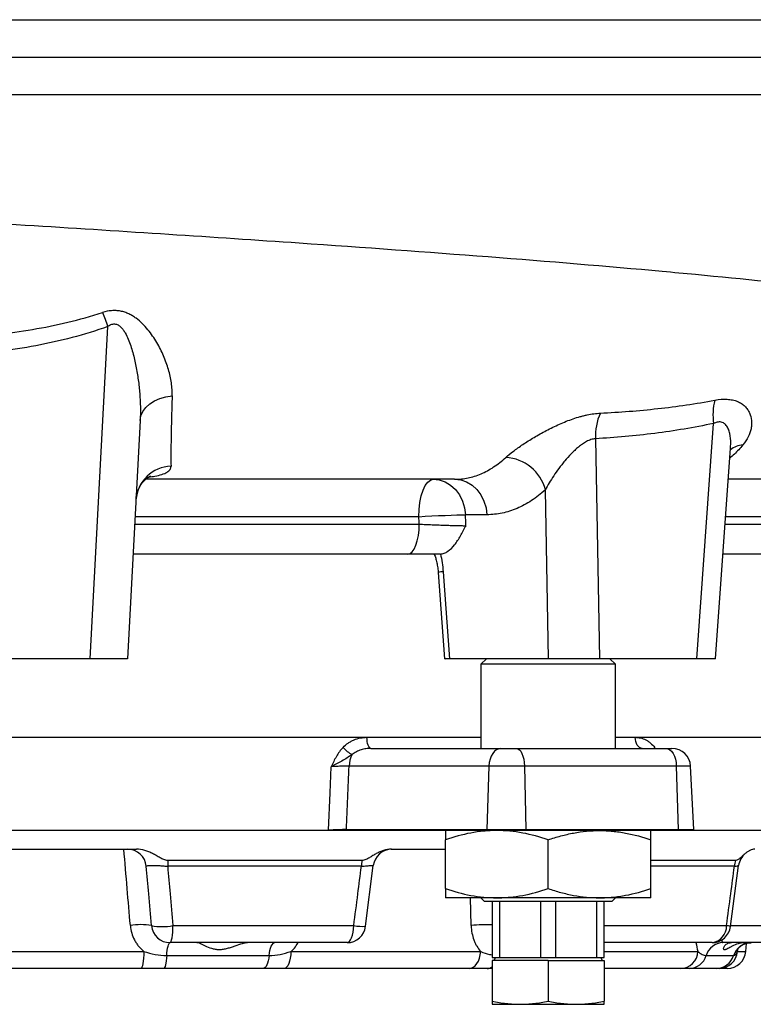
# Model space of a CAD drawing. Header units: millimetres. Extents: x 1573 to 5352, y 842 to 6038.
# Tile 4 of 24: x 2494 to 2887, y 1115 to 1642. Entities that reach past the tile are written whole.
import ezdxf

# ---------------------------------------------------------------- set-up
doc = ezdxf.new("R2010")
doc.units = ezdxf.units.MM
doc.header["$LTSCALE"] = 2

msp = doc.modelspace()

# ---------------------------------------------------------------- linework, layer by layer
at = {"color": 7, "linetype": 'Continuous', "lineweight": 25}
for p, q in [((2531.86, 1299.76), (2541.18, 1477.55)), ((2558.52, 1427.3), (2551.83, 1299.76)), ((2856.37, 1299.76), (2865.38, 1425.66)), ((2802.1, 1417.45), (2804.36, 1299.76)), ((2866.36, 1299.76), (2874.42, 1412.39)), ((2777.08, 1299.76), (2775.34, 1390.17)), ((2744.06, 1376.81), (2732.58, 1376.81)), ((2701.74, 1355.76), (2554.77, 1355.76)), ((3021.69, 1355.76), (2870.37, 1355.76)), ((2718, 1345.87), (2721.38, 1299.74)), ((2720.66, 1346.29), (2724.06, 1299.76)), ((2531.86, 1299.76), (2471.81, 1299.76)), ((2551.83, 1299.76), (2531.86, 1299.76)), ((2777.08, 1299.76), (2724.06, 1299.76)), ((2743.83, 1299.76), (2740.83, 1296.76)), ((2740.83, 1296.76), (2740.83, 1251.76)), ((2812.83, 1296.76), (2740.83, 1296.76)), ((2804.36, 1299.76), (2777.08, 1299.76)), ((2856.37, 1299.76), (2804.36, 1299.76)), ((2812.83, 1296.76), (2809.83, 1299.76)), ((2812.83, 1251.76), (2812.83, 1296.76)), ((2866.36, 1299.76), (2856.37, 1299.76)), ((2262.83, 1257.76), (2501.83, 1257.76)), ((2501.83, 1257.76), (2740.83, 1257.76)), ((2812.83, 1257.76), (3008.27, 1257.76)), ((2681.99, 1251.76), (2751.56, 1251.76)), ((2751.56, 1251.76), (2759.81, 1251.76)), ((2759.81, 1251.76), (2839.75, 1251.76)), ((2839.75, 1251.76), (2843.09, 1251.76)), ((2745.14, 1242.29), (2670.33, 1242.29)), ((2745.14, 1242.29), (2744, 1208.29)), ((2764.12, 1242.29), (2745.14, 1242.29)), ((2764.12, 1242.29), (2764.89, 1208.29)), ((2845.4, 1242.29), (2764.12, 1242.29)), ((2845.4, 1242.29), (2846.41, 1208.29)), ((2854.86, 1208.29), (2853.08, 1242.29)), ((2344.35, 1207.94), (2659.32, 1207.94)), ((2659.32, 1207.76), (2344.35, 1207.76)), ((2743.99, 1207.76), (2668.86, 1207.76)), ((2668.87, 1208.29), (2744, 1208.29)), ((2764.9, 1207.76), (2743.99, 1207.76)), ((2744, 1208.29), (2764.89, 1208.29)), ((2764.89, 1208.29), (2846.41, 1208.29)), ((2846.41, 1207.76), (2764.9, 1207.76)), ((2854.87, 1207.76), (2846.41, 1207.76)), ((2998.21, 1207.76), (2854.87, 1207.76)), ((2721.83, 1176.68), (2721.83, 1202.85)), ((2776.83, 1176.68), (2776.83, 1202.85)), ((2831.83, 1176.68), (2831.83, 1202.85)), ((2447.14, 1197.76), (2556.53, 1197.76)), ((2692.9, 1197.76), (2692.81, 1197.76)), ((2692.9, 1197.76), (2721.83, 1197.76)), ((2677.21, 1191.77), (2573.37, 1191.77)), ((2877.12, 1191.77), (2831.83, 1191.77)), ((2676.91, 1188.64), (2573.25, 1188.64)), ((2679.16, 1156.51), (2683.26, 1188.99)), ((2874.4, 1156.45), (2878.68, 1189.08)), ((2749.33, 1171.76), (2721.83, 1171.76)), ((2740.83, 1171.76), (2742.83, 1169.76)), ((2804.33, 1171.76), (2749.33, 1171.76)), ((2831.83, 1171.76), (2804.33, 1171.76)), ((2810.83, 1169.76), (2812.83, 1171.76)), ((2810.83, 1169.76), (2742.83, 1169.76)), ((2746.83, 1169.76), (2746.83, 1139.76)), ((2751.01, 1139.76), (2751.01, 1169.76)), ((2772.66, 1169.76), (2772.66, 1139.76)), ((2781.01, 1139.76), (2781.01, 1169.76)), ((2802.66, 1169.76), (2802.66, 1139.76)), ((2806.83, 1139.76), (2806.83, 1169.76)), ((2576.09, 1156.89), (2672.83, 1156.89)), ((2669.25, 1147.76), (2574.54, 1147.76)), ((2864.51, 1147.76), (2806.83, 1147.76)), ((2937.22, 1147.76), (2870.35, 1147.76)), ((2882.63, 1143.05), (2883.01, 1147.39)), ((2443.2, 1143.05), (2560.47, 1143.05)), ((2572.77, 1140.84), (2627.5, 1140.84)), ((2639.18, 1143.05), (2740.74, 1143.05)), ((2746.83, 1139.76), (2751.01, 1139.76)), ((2748.64, 1139.76), (2747.72, 1138.16)), ((2751.01, 1139.76), (2772.66, 1139.76)), ((2772.66, 1139.76), (2781.01, 1139.76)), ((2781.01, 1139.76), (2802.66, 1139.76)), ((2802.66, 1139.76), (2806.83, 1139.76)), ((2805.95, 1138.16), (2805.02, 1139.76)), ((2861.36, 1140.84), (2876.03, 1140.84)), ((2558.93, 1133.93), (2444.73, 1133.93)), ((2624.36, 1133.93), (2571, 1133.93)), ((2734.49, 1133.93), (2635.59, 1133.93)), ((2746.83, 1133.93), (2744.15, 1133.93)), ((2746.83, 1138.16), (2746.83, 1116.45)), ((2776.83, 1138.16), (2746.83, 1138.16)), ((2776.83, 1138.16), (2776.83, 1116.45)), ((2776.83, 1138.16), (2806.83, 1138.16)), ((2806.83, 1138.16), (2806.83, 1116.45)), ((2847.71, 1133.93), (2806.83, 1133.93)), ((2866.68, 1133.93), (2852.38, 1133.93)), ((2872.67, 1133.93), (2868.25, 1133.93)), ((2746.83, 1114.76), (2761.83, 1114.76)), ((2761.83, 1114.76), (2791.83, 1114.76)), ((2791.83, 1114.76), (2806.83, 1114.76))]:
    msp.add_line(p, q, dxfattribs=at)
at = {"color": 8, "linetype": 'Continuous', "lineweight": 25}
for p, q in [((2707.66, 1375.76), (2555.82, 1375.76)), ((2912.72, 1375.76), (2871.8, 1375.76)), ((2555.61, 1371.76), (2707.85, 1371.76)), ((2871.52, 1371.76), (3037.56, 1371.76)), ((2679.89, 1257.66), (2740.83, 1257.66)), ((2812.83, 1257.66), (2823.4, 1257.66)), ((2833.51, 1251.76), (2833.86, 1252.29)), ((2853.08, 1242.29), (2845.4, 1242.29)), ((2846.41, 1208.29), (2854.86, 1208.29)), ((2854.87, 1207.94), (2998.21, 1207.94)), ((2876.49, 1188.64), (2831.83, 1188.64)), ((2735.65, 1156.89), (2735.29, 1171.76)), ((2806.83, 1156.89), (2872.26, 1156.89)), ((2874.46, 1156.89), (2932.24, 1156.89)), ((2878.09, 1143.05), (2878.46, 1144.53)), ((2806.83, 1143.05), (2857, 1143.05)), ((2878.09, 1143.05), (2882.63, 1143.05))]:
    msp.add_line(p, q, dxfattribs=at)
at = {"color": 7, "linetype": 'Continuous', "lineweight": 25, "flags": 128}
for points in [[(2538.43, 1485.03), (2538.76, 1484.15), (2539.09, 1483.25), (2539.43, 1482.33), (2539.77, 1481.39), (2540.12, 1480.45), (2540.47, 1479.49), (2540.83, 1478.52), (2541.18, 1477.55)], [(2558.52, 1427.3), (2558.95, 1429.74), (2559.97, 1432.07), (2561.54, 1434.23), (2563.63, 1436.15), (2566.17, 1437.77), (2569.07, 1439.05), (2572.26, 1439.93), (2575.64, 1440.41)], [(2707.66, 1375.76), (2707.81, 1379.67), (2708.24, 1383.42), (2708.94, 1386.88), (2709.89, 1389.91), (2711.05, 1392.39), (2712.37, 1394.24), (2713.8, 1395.38), (2715.28, 1395.76)], [(2715.28, 1395.76), (2718.55, 1395.4), (2721.7, 1394.34), (2724.62, 1392.61), (2727.21, 1390.27), (2729.36, 1387.41), (2731.01, 1384.14), (2732.1, 1380.56), (2732.58, 1376.81)], [(2726.77, 1395.76), (2730.03, 1395.4), (2733.18, 1394.34), (2736.1, 1392.61), (2738.69, 1390.27), (2740.85, 1387.41), (2742.5, 1384.14), (2743.58, 1380.56), (2744.06, 1376.81)], [(2707.66, 1375.76), (2711.08, 1375.95), (2714.65, 1376.14), (2718.23, 1376.31), (2721.71, 1376.46), (2724.99, 1376.59), (2727.96, 1376.69), (2730.51, 1376.77), (2732.58, 1376.81)], [(2701.74, 1355.76), (2702.93, 1356.07), (2704.08, 1356.98), (2705.14, 1358.46), (2706.06, 1360.45), (2706.82, 1362.87), (2707.38, 1365.64), (2707.73, 1368.64), (2707.85, 1371.76)], [(2681.99, 1251.76), (2681.59, 1251.88), (2681.2, 1252.21), (2680.83, 1252.75), (2680.52, 1253.48), (2680.25, 1254.38), (2680.06, 1255.4), (2679.93, 1256.5), (2679.89, 1257.66)], [(2827.2, 1251.76), (2826.47, 1251.88), (2825.76, 1252.21), (2825.11, 1252.75), (2824.53, 1253.48), (2824.06, 1254.38), (2823.7, 1255.4), (2823.48, 1256.5), (2823.4, 1257.66)], [(2751.56, 1251.76), (2750.35, 1251.58), (2749.18, 1251.05), (2748.09, 1250.19), (2747.14, 1249.02), (2746.33, 1247.59), (2745.72, 1245.95), (2745.32, 1244.16), (2745.14, 1242.29)], [(2759.81, 1251.76), (2760.63, 1251.58), (2761.41, 1251.05), (2762.14, 1250.19), (2762.78, 1249.02), (2763.32, 1247.59), (2763.73, 1245.95), (2764, 1244.16), (2764.12, 1242.29)], [(2839.75, 1251.76), (2840.82, 1251.58), (2841.85, 1251.05), (2842.8, 1250.19), (2843.64, 1249.02), (2844.35, 1247.59), (2844.89, 1245.95), (2845.24, 1244.16), (2845.4, 1242.29)], [(2659.32, 1207.94), (2660.16, 1227.91), (2660.75, 1241.94)], [(2574.54, 1147.76), (2574.83, 1147.94), (2575.1, 1148.44), (2575.36, 1149.27), (2575.59, 1150.39), (2575.79, 1151.76), (2575.94, 1153.34), (2576.04, 1155.07), (2576.09, 1156.89)], [(2669.25, 1147.76), (2669.91, 1147.94), (2670.55, 1148.44), (2671.14, 1149.27), (2671.67, 1150.39), (2672.12, 1151.76), (2672.47, 1153.34), (2672.71, 1155.07), (2672.83, 1156.89)], [(2572.77, 1140.84), (2572.88, 1142.3), (2573.03, 1143.64), (2573.22, 1144.83), (2573.44, 1145.85), (2573.69, 1146.67), (2573.96, 1147.27), (2574.25, 1147.64), (2574.54, 1147.76)], [(2627.5, 1140.84), (2627.7, 1142.3), (2627.97, 1143.64), (2628.31, 1144.83), (2628.7, 1145.85), (2629.14, 1146.67), (2629.62, 1147.27), (2630.12, 1147.64), (2630.64, 1147.76)], [(2560.47, 1143.05), (2560.42, 1141.23), (2560.31, 1139.5), (2560.17, 1137.92), (2559.97, 1136.55), (2559.75, 1135.43), (2559.49, 1134.6), (2559.22, 1134.1), (2558.93, 1133.93)], [(2572.77, 1140.84), (2572.66, 1139.39), (2572.5, 1138.05), (2572.31, 1136.86), (2572.09, 1135.84), (2571.84, 1135.02), (2571.57, 1134.42), (2571.29, 1134.05), (2571, 1133.93)], [(2627.5, 1140.84), (2627.3, 1139.39), (2627.03, 1138.05), (2626.7, 1136.86), (2626.3, 1135.84), (2625.86, 1135.02), (2625.38, 1134.42), (2624.88, 1134.05), (2624.36, 1133.93)], [(2639.18, 1143.05), (2639.07, 1141.23), (2638.83, 1139.5), (2638.48, 1137.92), (2638.03, 1136.55), (2637.5, 1135.43), (2636.9, 1134.6), (2636.26, 1134.1), (2635.59, 1133.93)], [(2734.49, 1133.93), (2735.65, 1134.1), (2736.76, 1134.6), (2737.8, 1135.43), (2738.73, 1136.55), (2739.51, 1137.92), (2740.12, 1139.5), (2740.53, 1141.23), (2740.74, 1143.05)]]:
    msp.add_lwpolyline(points, dxfattribs=at)
at = {"color": 7, "linetype": 'Continuous', "lineweight": 25}
for centre, radius, start, end in [((2894.83, 1430.37), 29.82, 164.9482, 189.0837), ((2832.28, 1418.76), 30.2, 155.709, 182.4938), ((2752.94, 1384.32), 23.16, 14.6464, 86.9996), ((2575.69, 1383.35), 19.45, 91.9175, 175.8491), ((2680.87, 1264.5), 18.41, 221.5706, 240.9758), ((2843.09, 1241.76), 10, 3, 90), ((2683.71, 1242.03), 13.38, 151.5422, 178.8983), ((2627.11, 1207.76), 32.21, 360, 0.3105), ((2684.41, 1207.76), 15.55, 178.0711, 180.0003), ((2759.53, 1207.76), 15.55, 178.0711, 180.0003), ((2741.75, 1207.76), 23.14, 359.9997, 1.2954), ((2828.74, 1207.76), 17.67, 359.9997, 1.6967), ((2844.87, 1207.76), 10, 0, 3), ((2551.84, 1187.76), 10, 5, 90), ((2693.21, 1187.76), 10, 90.0113, 173.0377), ((2633.95, 1187.9), 60.71, 176.3447, 179.3038), ((2701.96, 1187.88), 25.06, 171.0792, 178.2781), ((2888.77, 1187.82), 12.3, 161.2686, 176.1862), ((2888.65, 1187.76), 10, 129.4484, 172.4946), ((2558.93, 1127.12), 30.3, 79.2503, 100.7497), ((2570.33, 1186.73), 30.39, 259.0797, 280.9203), ((2574.54, 1157.76), 10, 185, 270), ((2669.25, 1157.76), 10, 270, 352.7647), ((2863.39, 1156.57), 8.88, 277.2746, 2.0961), ((2864.51, 1157.76), 10, 270, 352.4576), ((2870.52, 1138.25), 9.51, 91.0433, 164.1823), ((2885.43, 1137.92), 9.84, 90.3086, 162.7136), ((2847.4, 1143.53), 9.61, 271.8375, 357.149), ((2852.21, 1143.44), 9.51, 271.0433, 344.1823), ((2866.63, 1143.77), 9.84, 270.3086, 342.7136), ((2868.2, 1143.85), 9.93, 270.3059, 355.3792), ((2872.67, 1143.93), 10, 270, 355)]:
    msp.add_arc(centre, radius, start, end, dxfattribs=at)
at = {"color": 8, "linetype": 'Continuous', "lineweight": 25}
for centre, radius, start, end in [((2882.01, 1401.74), 12.45, 94.4986, 127.8728), ((2720.84, 1336.47), 9.82, 91.0641, 106.7689), ((2677.71, 1184.72), 28.25, 260.0507, 272.9715), ((2743.5, 1089.02), 68.32, 87.1999, 96.5968), ((2871.65, 1148.36), 8.55, 71.0664, 85.9359), ((2744.08, 1138.66), 4.73, 270.8824, 305.5547)]:
    msp.add_arc(centre, radius, start, end, dxfattribs=at)
at = {"color": 7, "linetype": 'Continuous', "lineweight": 25}
for centre, major_axis, ratio, start_param, end_param in [((2501.83, -36.44), (-467.95, 10685.43), 0.02522, 4.843456, 4.843834), ((2519.13, -35.39), (-485.31, 10685.43), 0.02615, 4.843195, 4.843751), ((2405.62, 3379.09), (308.59, 9147.47), 0.037812, 4.474067, 4.477891)]:
    msp.add_ellipse(centre, major_axis=major_axis, ratio=ratio, start_param=start_param, end_param=end_param, dxfattribs=at)
for points, knots in [([(1577.99, 1641.76), (1582.23, 1641.76), (1589.2, 1641.76), (1603.79, 1641.76), (1609.33, 1641.76), (1621.8, 1641.76), (1628.74, 1641.76), (1651.65, 1641.76), (1669.68, 1641.76), (1710.83, 1641.76), (1733.95, 1641.76), (1784.99, 1641.76), (1812.94, 1641.76), (1873.15, 1641.76), (1905.39, 1641.76), (1973.35, 1641.76), (2009.08, 1641.76), (2083.01, 1641.76), (2121.19, 1641.76), (2199.35, 1641.76), (2239.34, 1641.76), (2320.58, 1641.76), (2361.83, 1641.76), (2413.76, 1641.76), (2424.17, 1641.76), (2444.97, 1641.76), (2455.34, 1641.76), (2486.33, 1641.76), (2506.85, 1641.76), (2567.82, 1641.76), (2607.68, 1641.76), (2723.68, 1641.76), (2796.26, 1641.76), (2893.76, 1641.76), (2924.33, 1641.76), (2980.48, 1641.76), (3006.03, 1641.76), (3028.56, 1641.76), (3028.56, 1641.76), (3028.56, 1641.76), (3028.56, 1641.76)], [0.0000014, 0.0000014, 0.0000014, 0.0000014, 0.0625, 0.0625, 0.09375, 0.09375, 0.125, 0.125, 0.1875, 0.1875, 0.25, 0.25, 0.3125, 0.3125, 0.375, 0.375, 0.4375, 0.4375, 0.5, 0.5, 0.5625, 0.5625, 0.625, 0.625, 0.640625, 0.640625, 0.65625, 0.65625, 0.6875, 0.6875, 0.75, 0.75, 0.875, 0.875, 0.9375, 0.9375, 1, 1, 1, 1.0000004, 1.0000004, 1.0000004, 1.0000004]), ([(1576.95, 1621.76), (1581.19, 1621.76), (1588.17, 1621.76), (1602.77, 1621.76), (1608.33, 1621.76), (1620.81, 1621.76), (1627.76, 1621.76), (1650.69, 1621.76), (1668.74, 1621.76), (1709.94, 1621.76), (1733.1, 1621.76), (1784.2, 1621.76), (1812.19, 1621.76), (1872.47, 1621.76), (1904.74, 1621.76), (1972.8, 1621.76), (2008.56, 1621.76), (2082.59, 1621.76), (2120.82, 1621.76), (2199.07, 1621.76), (2239.11, 1621.76), (2320.45, 1621.76), (2361.75, 1621.76), (2413.74, 1621.76), (2424.17, 1621.76), (2445, 1621.76), (2455.38, 1621.76), (2486.42, 1621.76), (2506.97, 1621.76), (2568.03, 1621.76), (2607.95, 1621.76), (2724.12, 1621.76), (2796.8, 1621.76), (2894.44, 1621.76), (2925.05, 1621.76), (2981.28, 1621.76), (3006.88, 1621.76), (3029.44, 1621.76)], [0, 0, 0, 0, 0.0625, 0.0625, 0.09375, 0.09375, 0.125, 0.125, 0.1875, 0.1875, 0.25, 0.25, 0.3125, 0.3125, 0.375, 0.375, 0.4375, 0.4375, 0.5, 0.5, 0.5625, 0.5625, 0.625, 0.625, 0.640625, 0.640625, 0.65625, 0.65625, 0.6875, 0.6875, 0.75, 0.75, 0.875, 0.875, 0.9375, 0.9375, 1, 1, 1, 1]), ([(1577.99, 1601.76), (1582.23, 1601.76), (1589.2, 1601.76), (1603.79, 1601.76), (1609.33, 1601.76), (1621.8, 1601.76), (1628.74, 1601.76), (1651.65, 1601.76), (1669.68, 1601.76), (1710.83, 1601.76), (1733.95, 1601.76), (1784.99, 1601.76), (1812.94, 1601.76), (1873.15, 1601.76), (1905.39, 1601.76), (1973.35, 1601.76), (2009.08, 1601.76), (2083.01, 1601.76), (2121.19, 1601.76), (2199.35, 1601.76), (2239.34, 1601.76), (2320.58, 1601.76), (2361.83, 1601.76), (2413.76, 1601.76), (2424.17, 1601.76), (2444.97, 1601.76), (2455.34, 1601.76), (2486.33, 1601.76), (2506.85, 1601.76), (2567.82, 1601.76), (2607.68, 1601.76), (2723.68, 1601.76), (2796.26, 1601.76), (2893.76, 1601.76), (2924.33, 1601.76), (2980.48, 1601.76), (3006.03, 1601.76), (3028.56, 1601.76)], [0, 0, 0, 0, 0.0624986, 0.0624986, 0.0937486, 0.0937486, 0.1249986, 0.1249986, 0.1874986, 0.1874986, 0.2499986, 0.2499986, 0.3124986, 0.3124986, 0.3749986, 0.3749986, 0.4374986, 0.4374986, 0.4999986, 0.4999986, 0.5624986, 0.5624986, 0.6249986, 0.6249986, 0.6406236, 0.6406236, 0.6562486, 0.6562486, 0.6874986, 0.6874986, 0.7499986, 0.7499986, 0.8749986, 0.8749986, 0.9374986, 0.9374986, 0.9999986, 0.9999986, 0.9999986, 0.9999986]), ([(3118.57, 1451.86), (3118.55, 1458.23), (3105.65, 1466.38), (3058.49, 1479.02), (2991.32, 1490.98), (2902.24, 1501.01), (2785.51, 1511.83), (2670.45, 1520.6), (2525.37, 1529.96), (2450.29, 1534.58), (2365.46, 1539.7), (2253.45, 1546.37), (2142.04, 1552.72), (2034.83, 1558.61), (1928.2, 1564.26), (1820.67, 1570.6), (1746.11, 1576.08), (1681.36, 1581.89), (1643.38, 1586.75), (1603.98, 1593.5), (1590.15, 1597.15), (1583.26, 1600.8)], [0.03141, 0.03141, 0.03141, 0.03141, 0.1177428, 0.1428604, 0.2103782, 0.2935657, 0.3030135, 0.3956489, 0.4563006, 0.4882843, 0.4882843, 0.560176, 0.6263369, 0.6320677, 0.7039595, 0.7758512, 0.8075328, 0.8477429, 0.9196346, 0.9196346, 1, 1, 1, 1]), ([(2462.61, 1471.67), (2469.04, 1472.06), (2475.45, 1472.61), (2488.21, 1474.04), (2494.57, 1474.92), (2507.24, 1477.06), (2513.54, 1478.32), (2526.09, 1481.3), (2532.3, 1483.02), (2538.43, 1485.03)], [0, 0, 0, 0, 0.25, 0.25, 0.5, 0.5, 0.75, 0.75, 1, 1, 1, 1]), ([(2575.64, 1440.41), (2575.68, 1441.56), (2575.66, 1442.72), (2575.52, 1445.06), (2575.4, 1446.23), (2574.89, 1449.77), (2574.37, 1452.15), (2573.33, 1455.75), (2572.93, 1456.96), (2572.06, 1459.38), (2571.58, 1460.6), (2570.02, 1464.23), (2568.81, 1466.62), (2566.04, 1471.32), (2564.47, 1473.63), (2561.74, 1476.95), (2560.76, 1478.03), (2558.68, 1480.07), (2557.57, 1481.04), (2555.77, 1482.37), (2555.14, 1482.79), (2553.84, 1483.58), (2553.17, 1483.95), (2551.78, 1484.61), (2551.07, 1484.9), (2549.58, 1485.4), (2548.81, 1485.61), (2547.25, 1485.91), (2546.46, 1486.01), (2544.86, 1486.1), (2544.04, 1486.09), (2541.6, 1485.89), (2540, 1485.54), (2538.43, 1485.03)], [0, 0, 0, 0, 0.0625, 0.0625, 0.125, 0.125, 0.25, 0.25, 0.3125, 0.3125, 0.375, 0.375, 0.5, 0.5, 0.625, 0.625, 0.6875, 0.6875, 0.75, 0.75, 0.78125, 0.78125, 0.8125, 0.8125, 0.84375, 0.84375, 0.875, 0.875, 0.90625, 0.90625, 0.9375, 0.9375, 1, 1, 1, 1]), ([(2541.18, 1477.55), (2534.92, 1475.28), (2528.56, 1473.33), (2515.7, 1469.92), (2509.23, 1468.48), (2496.21, 1466.02), (2489.67, 1465), (2476.52, 1463.34), (2469.92, 1462.7), (2463.29, 1462.23)], [0, 0, 0, 0, 0.25, 0.25, 0.5, 0.5, 0.75, 0.75, 1, 1, 1, 1]), ([(2541.18, 1477.55), (2541.45, 1477.75), (2541.73, 1477.94), (2542.3, 1478.29), (2542.61, 1478.44), (2543.23, 1478.69), (2543.55, 1478.79), (2544.21, 1478.91), (2544.54, 1478.94), (2545.2, 1478.9), (2545.53, 1478.84), (2546.15, 1478.65), (2546.45, 1478.52), (2547.31, 1478.05), (2547.81, 1477.64), (2548.72, 1476.73), (2549.12, 1476.24), (2549.86, 1475.2), (2550.2, 1474.66), (2551.14, 1473.01), (2551.68, 1471.87), (2552.65, 1469.54), (2553.08, 1468.35), (2553.88, 1465.97), (2554.24, 1464.76), (2555.24, 1461.15), (2555.8, 1458.72), (2556.76, 1453.85), (2557.16, 1451.41), (2557.82, 1446.53), (2558.09, 1444.1), (2558.47, 1439.26), (2558.59, 1436.85), (2558.68, 1432.06), (2558.64, 1429.67), (2558.52, 1427.3)], [0, 0, 0, 0, 0.015625, 0.015625, 0.03125, 0.03125, 0.046875, 0.046875, 0.0625, 0.0625, 0.078125, 0.078125, 0.09375, 0.09375, 0.125, 0.125, 0.15625, 0.15625, 0.1875, 0.1875, 0.25, 0.25, 0.3125, 0.3125, 0.375, 0.375, 0.5, 0.5, 0.625, 0.625, 0.75, 0.75, 0.875, 0.875, 1, 1, 1, 1]), ([(2575.64, 1440.41), (2575.5, 1436.05), (2575.38, 1431.99), (2575.19, 1424.46), (2575.12, 1421), (2575.04, 1416.24), (2575.02, 1414.73), (2574.99, 1411.89), (2574.98, 1410.55), (2574.97, 1406.79), (2574.99, 1404.62), (2575.03, 1402.79)], [0, 0, 0, 0, 0.25, 0.25, 0.5, 0.5, 0.625, 0.625, 0.75, 0.75, 1, 1, 1, 1]), ([(2866.03, 1438.11), (2868.38, 1438.55), (2870.57, 1438.73), (2873.12, 1438.59), (2873.62, 1438.55), (2874.59, 1438.42), (2875.06, 1438.34), (2876.43, 1438.05), (2877.28, 1437.78), (2878.86, 1437.13), (2879.59, 1436.75), (2880.92, 1435.87), (2881.52, 1435.39), (2882.59, 1434.34), (2883.07, 1433.78), (2883.9, 1432.58), (2884.26, 1431.95), (2885.14, 1430.01), (2885.49, 1428.64), (2885.7, 1426.52), (2885.72, 1425.8), (2885.64, 1424.34), (2885.55, 1423.59), (2885.11, 1421.37), (2884.61, 1419.9), (2883.16, 1417), (2882.22, 1415.56), (2881.03, 1414.16)], [0, 0, 0, 0, 0.125, 0.125, 0.15625, 0.15625, 0.1875, 0.1875, 0.25, 0.25, 0.3125, 0.3125, 0.375, 0.375, 0.4375, 0.4375, 0.5, 0.5, 0.625, 0.625, 0.6875, 0.6875, 0.75, 0.75, 0.875, 0.875, 1, 1, 1, 1]), ([(2804.75, 1431.19), (2815.03, 1431.69), (2825.28, 1432.48), (2845.73, 1434.74), (2855.91, 1436.2), (2866.03, 1438.11)], [0, 0, 0, 0, 0.5, 0.5, 1, 1, 1, 1]), ([(2754.15, 1407.44), (2755.32, 1408.51), (2756.68, 1409.63), (2758.98, 1411.39), (2759.8, 1411.98), (2761.51, 1413.2), (2762.41, 1413.82), (2765.19, 1415.68), (2767.17, 1416.93), (2770.3, 1418.8), (2771.38, 1419.42), (2773.59, 1420.66), (2774.71, 1421.27), (2778.11, 1423.05), (2780.45, 1424.19), (2784.06, 1425.79), (2785.29, 1426.31), (2787.75, 1427.28), (2788.98, 1427.74), (2791.46, 1428.58), (2792.7, 1428.97), (2794.56, 1429.49), (2795.18, 1429.66), (2796.42, 1429.96), (2797.04, 1430.1), (2800.08, 1430.75), (2802.45, 1431.08), (2804.75, 1431.19)], [0, 0, 0, 0, 0.125, 0.125, 0.1875, 0.1875, 0.25, 0.25, 0.375, 0.375, 0.4375, 0.4375, 0.5, 0.5, 0.625, 0.625, 0.6875, 0.6875, 0.75, 0.75, 0.8125, 0.8125, 0.84375, 0.84375, 0.875, 0.875, 1, 1, 1, 1]), ([(2865.38, 1425.66), (2854.9, 1423.42), (2844.38, 1421.69), (2823.28, 1419.01), (2812.7, 1418.07), (2802.1, 1417.45)], [0, 0, 0, 0, 0.5, 0.5, 1, 1, 1, 1]), ([(2802.1, 1417.45), (2801.32, 1417.41), (2800.54, 1417.25), (2799.35, 1416.88), (2798.94, 1416.73), (2798.15, 1416.4), (2797.76, 1416.21), (2796.98, 1415.8), (2796.6, 1415.58), (2795.85, 1415.12), (2795.48, 1414.88), (2794.39, 1414.13), (2793.69, 1413.6), (2792.33, 1412.47), (2791.66, 1411.87), (2790.37, 1410.66), (2789.75, 1410.04), (2787.94, 1408.16), (2786.8, 1406.87), (2785.16, 1404.91), (2784.63, 1404.25), (2783.59, 1402.93), (2783.09, 1402.27), (2781.62, 1400.3), (2780.7, 1398.99), (2778.95, 1396.38), (2778.13, 1395.1), (2776.63, 1392.59), (2775.95, 1391.36), (2775.34, 1390.17)], [0, 0, 0, 0, 0.0625, 0.0625, 0.09375, 0.09375, 0.125, 0.125, 0.15625, 0.15625, 0.1875, 0.1875, 0.25, 0.25, 0.3125, 0.3125, 0.375, 0.375, 0.5, 0.5, 0.5625, 0.5625, 0.625, 0.625, 0.75, 0.75, 0.875, 0.875, 1, 1, 1, 1]), ([(2874.44, 1412.31), (2874.44, 1412.35), (2874.44, 1412.49), (2874.44, 1412.47), (2874.44, 1412.46)], [0, 0, 0, 0, 0.2609806, 1, 1, 1, 1]), ([(2726.77, 1395.76), (2726.92, 1395.76), (2727.07, 1395.76), (2727.37, 1395.77), (2727.83, 1395.78), (2728.88, 1395.82), (2729.78, 1395.89), (2731.57, 1396.07), (2732.76, 1396.26), (2736.3, 1396.99), (2738.62, 1397.72), (2742.05, 1399.18), (2743.19, 1399.73), (2745.44, 1400.95), (2746.56, 1401.62), (2749.89, 1403.81), (2752.05, 1405.51), (2754.15, 1407.44)], [0, 0, 0, 0, 0.015625, 0.015625, 0.03125, 0.0625, 0.125, 0.125, 0.25, 0.25, 0.5, 0.5, 0.625, 0.625, 0.75, 0.75, 1, 1, 1, 1]), ([(2556.34, 1384.85), (2556.34, 1385.09), (2556.34, 1386.4), (2556.92, 1388.74), (2558.05, 1391.55), (2559.57, 1393.85), (2561.16, 1395.57), (2562.58, 1396.69), (2563.63, 1397.31), (2564.15, 1397.55), (2564.14, 1397.54), (2564.14, 1397.54)], [0, 0, 0, 0, 0.035347, 0.190661, 0.339778, 0.480581, 0.612918, 0.73651, 0.839357, 0.937517, 1, 1, 1, 1]), ([(2726.77, 1395.76), (2716.15, 1395.76), (2694.93, 1395.76), (2661.94, 1395.76), (2628.26, 1395.76), (2594.76, 1395.76), (2572.29, 1395.76), (2561.49, 1395.76)], [0, 0, 0, 0, 0.203265, 0.406135, 0.608912, 0.811893, 1, 1, 1, 1]), ([(2927.94, 1395.76), (2920.48, 1395.76), (2905.62, 1395.76), (2887.11, 1395.76), (2875.82, 1395.76), (2873.23, 1395.76)], [0, 0, 0, 0, 0.436592, 0.870764, 1, 1, 1, 1]), ([(2775.34, 1390.17), (2772.93, 1387.96), (2770.44, 1386.02), (2766.63, 1383.51), (2765.35, 1382.74), (2762.77, 1381.35), (2761.47, 1380.72), (2757.54, 1379.05), (2754.9, 1378.22), (2749.53, 1377.09), (2746.81, 1376.81), (2744.06, 1376.81)], [0, 0, 0, 0, 0.25, 0.25, 0.375, 0.375, 0.5, 0.5, 0.75, 0.75, 1, 1, 1, 1]), ([(2707.85, 1371.76), (2708.97, 1371.71), (2710.11, 1371.66), (2711.86, 1371.59), (2712.45, 1371.56), (2713.65, 1371.52), (2714.25, 1371.49), (2716.06, 1371.42), (2717.26, 1371.37), (2719.03, 1371.31), (2719.62, 1371.29), (2720.79, 1371.25), (2721.37, 1371.23), (2723.09, 1371.17), (2724.18, 1371.13), (2725.75, 1371.09), (2726.26, 1371.07), (2727.26, 1371.04), (2727.75, 1371.03), (2729.15, 1371), (2730, 1370.98), (2731.56, 1370.94), (2732.26, 1370.93), (2732.87, 1370.93)], [0, 0, 0, 0, 0.125, 0.125, 0.1875, 0.1875, 0.25, 0.25, 0.375, 0.375, 0.4375, 0.4375, 0.5, 0.5, 0.625, 0.625, 0.6875, 0.6875, 0.75, 0.75, 0.875, 0.875, 1, 1, 1, 1]), ([(2719.17, 1355.77), (2719.87, 1355.81), (2720.55, 1355.96), (2721.89, 1356.47), (2722.54, 1356.82), (2724.47, 1358.15), (2725.65, 1359.35), (2727.89, 1362.16), (2728.94, 1363.79), (2730.45, 1366.38), (2730.95, 1367.27), (2731.67, 1368.63), (2731.91, 1369.09), (2732.39, 1370), (2732.63, 1370.47), (2732.87, 1370.93)], [0, 0, 0, 0, 0.125, 0.125, 0.25, 0.25, 0.5, 0.5, 0.75, 0.75, 0.875, 0.875, 0.9375, 0.9375, 1, 1, 1, 1]), ([(2718.88, 1355.76), (2717.42, 1355.76), (2715.96, 1355.76), (2713.76, 1355.76), (2713.02, 1355.76), (2711.57, 1355.76), (2710.84, 1355.76), (2707.26, 1355.76), (2704.46, 1355.76), (2701.74, 1355.76)], [0, 0, 0, 0, 0.25, 0.25, 0.375, 0.375, 0.5, 0.5, 1, 1, 1, 1]), ([(2715.88, 1355.67), (2716.03, 1355.31), (2716.4, 1354.38), (2717, 1352.39), (2717.54, 1349.83), (2717.89, 1347.58), (2717.96, 1346.24), (2717.98, 1345.87)], [0, 0, 0, 0, 0.152587, 0.388388, 0.646545, 0.901313, 1, 1, 1, 1]), ([(2719.17, 1355.77), (2719.55, 1354.25), (2719.86, 1352.7), (2720.35, 1349.53), (2720.54, 1347.93), (2720.66, 1346.29)], [0, 0, 0, 0, 0.5, 0.5, 1, 1, 1, 1]), ([(2724.06, 1299.76), (2723.05, 1299.76), (2721.47, 1299.76), (2721.61, 1299.76), (2721.66, 1299.76)], [0, 0, 0, 0, 0.64403, 1, 1, 1, 1]), ([(2667.1, 1252.29), (2667.95, 1253.18), (2668.87, 1253.95), (2670.35, 1254.95), (2670.86, 1255.25), (2671.91, 1255.81), (2672.45, 1256.07), (2674.1, 1256.75), (2675.23, 1257.09), (2677.52, 1257.54), (2678.7, 1257.66), (2679.89, 1257.66)], [0, 0, 0, 0, 0.25, 0.25, 0.375, 0.375, 0.5, 0.5, 0.75, 0.75, 1, 1, 1, 1]), ([(2823.4, 1257.66), (2823.88, 1257.66), (2824.37, 1257.63), (2825.33, 1257.52), (2825.81, 1257.43), (2827.23, 1257.09), (2828.15, 1256.75), (2829.5, 1256.07), (2829.94, 1255.82), (2830.8, 1255.25), (2831.22, 1254.94), (2832.42, 1253.94), (2833.17, 1253.17), (2833.86, 1252.29)], [0, 0, 0, 0, 0.125, 0.125, 0.25, 0.25, 0.5, 0.5, 0.625, 0.625, 0.75, 0.75, 1, 1, 1, 1]), ([(2667.1, 1252.29), (2665.71, 1250.82), (2664.54, 1249.17), (2663, 1246.54), (2662.53, 1245.63), (2661.84, 1244.26), (2661.62, 1243.8), (2661.18, 1242.87), (2660.96, 1242.4), (2660.75, 1241.94)], [0, 0, 0, 0, 0.5, 0.5, 0.75, 0.75, 0.875, 0.875, 1, 1, 1, 1]), ([(2681.99, 1251.76), (2681.09, 1251.76), (2680.19, 1251.7), (2678.43, 1251.42), (2677.55, 1251.22), (2676.26, 1250.81), (2675.83, 1250.65), (2675, 1250.31), (2674.59, 1250.11), (2673.4, 1249.48), (2672.65, 1248.99), (2671.94, 1248.41)], [0, 0, 0, 0, 0.25, 0.25, 0.5, 0.5, 0.625, 0.625, 0.75, 0.75, 1, 1, 1, 1]), ([(2671.94, 1248.41), (2671.03, 1247.82), (2670.14, 1247.22), (2668.31, 1246.07), (2667.39, 1245.51), (2665.5, 1244.43), (2664.53, 1243.92), (2663.1, 1243.17), (2662.62, 1242.92), (2661.68, 1242.43), (2661.2, 1242.18), (2660.75, 1241.94)], [0, 0, 0, 0, 0.25, 0.25, 0.5, 0.5, 0.75, 0.75, 0.875, 0.875, 1, 1, 1, 1]), ([(2670.33, 1242.29), (2669.67, 1242.28), (2668.95, 1242.26), (2667.8, 1242.23), (2667.41, 1242.22), (2666.6, 1242.19), (2666.19, 1242.18), (2664.94, 1242.13), (2664.1, 1242.1), (2662.39, 1242.02), (2661.56, 1241.98), (2660.75, 1241.94)], [0, 0, 0, 0, 0.25, 0.25, 0.375, 0.375, 0.5, 0.5, 0.75, 0.75, 1, 1, 1, 1]), ([(2668.87, 1208.29), (2668.22, 1208.28), (2667.51, 1208.26), (2666.36, 1208.23), (2665.96, 1208.22), (2665.15, 1208.19), (2664.34, 1208.16), (2663.5, 1208.13), (2662.65, 1208.1), (2662.22, 1208.08), (2660.96, 1208.02), (2660.13, 1207.98), (2659.32, 1207.94)], [0, 0, 0, 0, 0.25, 0.25, 0.375, 0.375, 0.5, 0.625, 0.625, 0.75, 0.75, 1, 1, 1, 1]), ([(2668.86, 1207.76), (2668.21, 1207.76), (2667.5, 1207.76), (2666.36, 1207.76), (2665.96, 1207.76), (2665.15, 1207.76), (2664.34, 1207.76), (2663.5, 1207.76), (2662.65, 1207.76), (2662.22, 1207.76), (2660.96, 1207.76), (2660.13, 1207.76), (2659.32, 1207.76)], [0, 0, 0, 0, 0.25, 0.25, 0.375, 0.375, 0.5, 0.625, 0.625, 0.75, 0.75, 1, 1, 1, 1]), ([(2749.33, 1207.76), (2748.17, 1207.76), (2746.99, 1207.73), (2744.66, 1207.62), (2743.5, 1207.54), (2740.02, 1207.2), (2737.72, 1206.87), (2730.85, 1205.58), (2726.32, 1204.35), (2721.83, 1202.85)], [0, 0, 0, 0, 0.125, 0.125, 0.25, 0.25, 0.5, 0.5, 1, 1, 1, 1]), ([(2721.83, 1207.76), (2721.83, 1207.76), (2721.83, 1207.73), (2721.83, 1207.62), (2721.83, 1207.54), (2721.83, 1207.2), (2721.83, 1206.87), (2721.83, 1205.58), (2721.83, 1204.35), (2721.83, 1202.85)], [0, 0, 0, 0, 0.125, 0.125, 0.25, 0.25, 0.5, 0.5, 1, 1, 1, 1]), ([(2776.83, 1202.85), (2772.34, 1204.35), (2767.8, 1205.59), (2758.65, 1207.3), (2754.02, 1207.76), (2749.33, 1207.76)], [0, 0, 0, 0, 0.5, 0.5, 1, 1, 1, 1]), ([(2776.83, 1202.85), (2779.07, 1203.6), (2781.34, 1204.28), (2785.9, 1205.5), (2788.18, 1206.02), (2795.06, 1207.3), (2799.68, 1207.76), (2804.33, 1207.76)], [0, 0, 0, 0, 0.25, 0.25, 0.5, 0.5, 1, 1, 1, 1]), ([(2804.33, 1207.76), (2805.5, 1207.76), (2806.66, 1207.74), (2809, 1207.62), (2810.17, 1207.54), (2813.68, 1207.19), (2816, 1206.86), (2822.88, 1205.57), (2827.39, 1204.33), (2831.83, 1202.85)], [0, 0, 0, 0, 0.125, 0.125, 0.25, 0.25, 0.5, 0.5, 1, 1, 1, 1]), ([(2831.83, 1202.85), (2831.83, 1204.35), (2831.83, 1205.59), (2831.83, 1207.3), (2831.83, 1207.76), (2831.83, 1207.76)], [0, 0, 0, 0, 0.5, 0.5, 1, 1, 1, 1]), ([(2573.37, 1191.77), (2572.6, 1191.77), (2571.89, 1191.95), (2570.49, 1192.5), (2569.82, 1192.85), (2568.5, 1193.59), (2567.84, 1193.97), (2566.53, 1194.71), (2565.87, 1195.07), (2564.52, 1195.76), (2563.84, 1196.07), (2562.44, 1196.64), (2561.72, 1196.9), (2559.54, 1197.52), (2558.06, 1197.76), (2556.53, 1197.76)], [0, 0, 0, 0, 0.125, 0.125, 0.25, 0.25, 0.375, 0.375, 0.5, 0.5, 0.625, 0.625, 0.75, 0.75, 1, 1, 1, 1]), ([(2692.9, 1197.76), (2691.5, 1197.76), (2690.12, 1197.52), (2688.1, 1196.9), (2687.43, 1196.65), (2686.14, 1196.08), (2685.5, 1195.76), (2684.25, 1195.08), (2683.63, 1194.72), (2682.4, 1193.98), (2681.79, 1193.59), (2680.55, 1192.86), (2679.93, 1192.51), (2678.6, 1191.96), (2677.92, 1191.77), (2677.21, 1191.77)], [0, 0, 0, 0, 0.25, 0.25, 0.375, 0.375, 0.5, 0.5, 0.625, 0.625, 0.75, 0.75, 0.875, 0.875, 1, 1, 1, 1]), ([(2887.47, 1197.76), (2886.56, 1197.76), (2885.66, 1197.52), (2884.34, 1196.9), (2883.9, 1196.65), (2883.05, 1196.08), (2882.63, 1195.76), (2881.8, 1195.08), (2881.39, 1194.72), (2880.58, 1193.98), (2880.18, 1193.59), (2879.35, 1192.86), (2878.94, 1192.51), (2878.05, 1191.96), (2877.6, 1191.77), (2877.12, 1191.77)], [0, 0, 0, 0, 0.25, 0.25, 0.375, 0.375, 0.5, 0.5, 0.625, 0.625, 0.75, 0.75, 0.875, 0.875, 1, 1, 1, 1]), ([(2561.8, 1188.64), (2561.79, 1188.71), (2561.86, 1188.77), (2562.15, 1188.88), (2562.38, 1188.93), (2562.96, 1189.01), (2563.32, 1189.04), (2563.97, 1189.07), (2564.2, 1189.08), (2564.69, 1189.09), (2565.21, 1189.1), (2565.77, 1189.09), (2566.37, 1189.08), (2566.68, 1189.07), (2567.63, 1189.04), (2568.3, 1189.01), (2569.34, 1188.95), (2569.69, 1188.93), (2570.4, 1188.88), (2570.76, 1188.85), (2571.82, 1188.77), (2572.53, 1188.71), (2573.25, 1188.64)], [0, 0, 0, 0, 0.125, 0.125, 0.25, 0.25, 0.375, 0.375, 0.4375, 0.4375, 0.5, 0.5625, 0.5625, 0.625, 0.625, 0.75, 0.75, 0.8125, 0.8125, 0.875, 0.875, 1, 1, 1, 1]), ([(2564.58, 1156.89), (2564.08, 1162.56), (2563.59, 1168.22), (2563.09, 1173.89), (2562.66, 1178.8), (2562.23, 1183.72), (2561.8, 1188.64)], [0, 0, 0, 0, 0.00857471, 0.00857471, 0.00857471, 0.01601425, 0.01601425, 0.01601425, 0.01601425]), ([(2573.25, 1188.64), (2573.69, 1183.72), (2574.13, 1178.8), (2574.57, 1173.89), (2575.08, 1168.22), (2575.58, 1162.56), (2576.09, 1156.89)], [0, 0, 0, 0, 0.00744117, 0.00744117, 0.00744117, 0.01601777, 0.01601777, 0.01601777, 0.01601777]), ([(2672.83, 1156.89), (2673.56, 1162.56), (2674.29, 1168.22), (2675.02, 1173.89), (2675.65, 1178.8), (2676.28, 1183.72), (2676.91, 1188.64)], [0, 0, 0, 0, 0.0085766, 0.0085766, 0.0085766, 0.01601777, 0.01601777, 0.01601777, 0.01601777]), ([(2872.26, 1156.89), (2873.02, 1162.56), (2873.77, 1168.22), (2874.53, 1173.89), (2875.18, 1178.8), (2875.84, 1183.72), (2876.49, 1188.64)], [0, 0, 0, 0, 0.0085766, 0.0085766, 0.0085766, 0.01601777, 0.01601777, 0.01601777, 0.01601777]), ([(2721.83, 1176.68), (2726.33, 1175.18), (2730.86, 1173.94), (2740.02, 1172.23), (2744.65, 1171.76), (2749.33, 1171.76)], [0, 0, 0, 0, 0.5, 0.5, 1, 1, 1, 1]), ([(2721.83, 1176.68), (2721.83, 1175.18), (2721.83, 1173.94), (2721.83, 1172.23), (2721.83, 1171.76), (2721.83, 1171.76)], [0, 0, 0, 0, 0.5, 0.5, 1, 1, 1, 1]), ([(2749.33, 1171.76), (2750.5, 1171.76), (2751.67, 1171.79), (2754.01, 1171.91), (2755.17, 1171.99), (2758.65, 1172.33), (2760.95, 1172.66), (2767.82, 1173.95), (2772.35, 1175.18), (2776.83, 1176.68)], [0, 0, 0, 0, 0.125, 0.125, 0.25, 0.25, 0.5, 0.5, 1, 1, 1, 1]), ([(2776.83, 1176.68), (2779.07, 1175.93), (2781.34, 1175.24), (2785.9, 1174.03), (2788.18, 1173.51), (2795.06, 1172.23), (2799.68, 1171.76), (2804.33, 1171.76)], [0, 0, 0, 0, 0.25, 0.25, 0.5, 0.5, 1, 1, 1, 1]), ([(2804.33, 1171.76), (2805.5, 1171.76), (2806.66, 1171.79), (2809, 1171.91), (2810.17, 1171.99), (2813.68, 1172.33), (2816, 1172.67), (2822.88, 1173.96), (2827.39, 1175.19), (2831.83, 1176.68)], [0, 0, 0, 0, 0.125, 0.125, 0.25, 0.25, 0.5, 0.5, 1, 1, 1, 1]), ([(2831.83, 1171.76), (2831.83, 1171.76), (2831.83, 1171.79), (2831.83, 1171.91), (2831.83, 1171.99), (2831.83, 1172.33), (2831.83, 1172.66), (2831.83, 1173.95), (2831.83, 1175.18), (2831.83, 1176.68)], [0, 0, 0, 0, 0.125, 0.125, 0.25, 0.25, 0.5, 0.5, 1, 1, 1, 1]), ([(2553.27, 1156.89), (2553.39, 1155.54), (2553.64, 1154.21), (2554.38, 1151.65), (2554.87, 1150.41), (2555.8, 1148.63), (2556.14, 1148.05), (2556.87, 1146.93), (2557.26, 1146.4), (2558.5, 1144.85), (2559.44, 1143.9), (2560.47, 1143.05)], [0, 0, 0, 0, 0.25, 0.25, 0.5, 0.5, 0.625, 0.625, 0.75, 0.75, 1, 1, 1, 1]), ([(2735.65, 1156.89), (2735.68, 1155.54), (2735.82, 1154.21), (2736.3, 1151.65), (2736.64, 1150.41), (2737.29, 1148.63), (2737.54, 1148.05), (2738.07, 1146.93), (2738.35, 1146.4), (2739.27, 1144.85), (2739.97, 1143.9), (2740.74, 1143.05)], [0, 0, 0, 0, 0.25, 0.25, 0.5, 0.5, 0.625, 0.625, 0.75, 0.75, 1, 1, 1, 1]), ([(2616.74, 1147.76), (2616.19, 1147.76), (2615.61, 1147.71), (2614.41, 1147.51), (2613.78, 1147.37), (2611.87, 1146.85), (2610.57, 1146.4), (2608.56, 1145.69), (2607.87, 1145.45), (2606.5, 1144.99), (2605.81, 1144.77), (2604.42, 1144.39), (2603.72, 1144.23), (2602.64, 1144.05), (2602.28, 1144.01), (2601.56, 1143.94), (2601.21, 1143.93), (2600.15, 1143.93), (2599.46, 1143.99), (2598.11, 1144.22), (2597.47, 1144.38), (2595.64, 1144.95), (2594.51, 1145.45), (2592.49, 1146.39), (2591.59, 1146.84), (2590.4, 1147.36), (2590.04, 1147.51), (2589.55, 1147.66), (2589.4, 1147.7), (2589.11, 1147.75), (2588.98, 1147.76), (2588.86, 1147.76)], [0, 0, 0, 0, 0.0625, 0.0625, 0.125, 0.125, 0.25, 0.25, 0.3125, 0.3125, 0.375, 0.375, 0.4375, 0.4375, 0.46875, 0.46875, 0.5, 0.5, 0.5625, 0.5625, 0.625, 0.625, 0.75, 0.75, 0.875, 0.875, 0.9375, 0.9375, 0.96875, 0.96875, 1, 1, 1, 1]), ([(2882.38, 1147.76), (2882.04, 1147.76), (2881.7, 1147.75), (2881.03, 1147.7), (2880.7, 1147.66), (2879.73, 1147.51), (2879.11, 1147.36), (2877.33, 1146.85), (2876.29, 1146.4), (2874.89, 1145.69), (2874.45, 1145.45), (2873.64, 1144.99), (2873.27, 1144.77), (2872.59, 1144.39), (2872.28, 1144.23), (2871.87, 1144.05), (2871.74, 1144.01), (2871.51, 1143.95), (2871.4, 1143.93), (2871.12, 1143.93), (2870.97, 1143.99), (2870.77, 1144.21), (2870.72, 1144.38), (2870.69, 1144.76), (2870.73, 1144.98), (2870.87, 1145.44), (2870.98, 1145.68), (2871.28, 1146.16), (2871.47, 1146.39), (2871.94, 1146.82), (2872.21, 1147.02), (2872.84, 1147.36), (2873.2, 1147.51), (2873.99, 1147.71), (2874.44, 1147.76), (2874.91, 1147.76)], [0, 0, 0, 0, 0.03125, 0.03125, 0.0625, 0.0625, 0.125, 0.125, 0.25, 0.25, 0.3125, 0.3125, 0.375, 0.375, 0.4375, 0.4375, 0.46875, 0.46875, 0.5, 0.5, 0.5625, 0.5625, 0.625, 0.625, 0.6875, 0.6875, 0.75, 0.75, 0.8125, 0.8125, 0.875, 0.875, 0.9375, 0.9375, 1, 1, 1, 1]), ([(2877.94, 1143.76), (2877.94, 1143.77), (2877.95, 1143.79), (2878.29, 1144.36), (2879.05, 1145.27), (2880.35, 1146.35), (2882.16, 1147.26), (2883.94, 1147.76), (2885.04, 1147.71), (2885.38, 1147.69)], [0, 0, 0, 0, 0.110434, 0.247054, 0.386107, 0.542773, 0.724471, 0.913655, 1, 1, 1, 1]), ([(2560.47, 1143.05), (2562.47, 1142.43), (2564.49, 1141.86), (2568.59, 1141.07), (2570.66, 1140.84), (2572.77, 1140.84)], [0, 0, 0, 0, 0.5, 0.5, 1, 1, 1, 1]), ([(2627.5, 1140.84), (2629.53, 1140.84), (2631.5, 1141.07), (2635.37, 1141.86), (2637.27, 1142.43), (2639.18, 1143.05)], [0, 0, 0, 0, 0.5, 0.5, 1, 1, 1, 1]), ([(2857, 1143.05), (2857.68, 1142.43), (2858.44, 1141.86), (2859.92, 1141.07), (2860.66, 1140.84), (2861.36, 1140.84)], [0, 0, 0, 0, 0.5, 0.5, 1, 1, 1, 1]), ([(2876.03, 1140.84), (2876.43, 1140.84), (2876.78, 1141.07), (2877.43, 1141.86), (2877.72, 1142.43), (2878.09, 1143.05)], [0, 0, 0, 0, 0.5, 0.5, 1, 1, 1, 1]), ([(2571, 1133.93), (2570.67, 1133.93), (2570.02, 1133.93), (2569.02, 1133.93), (2567.89, 1133.93), (2566.53, 1133.93), (2565.02, 1133.93), (2563.46, 1133.93), (2561.92, 1133.93), (2560.41, 1133.93), (2559.4, 1133.93), (2558.93, 1133.93)], [0, 0, 0, 0, 0.080784, 0.1640921, 0.2499502, 0.3626328, 0.4999521, 0.624962, 0.7499667, 0.8828051, 1, 1, 1, 1]), ([(2635.59, 1133.93), (2635.3, 1133.93), (2634.7, 1133.93), (2633.76, 1133.93), (2632.65, 1133.93), (2631.39, 1133.93), (2629.97, 1133.93), (2628.58, 1133.93), (2627.16, 1133.93), (2625.78, 1133.93), (2624.83, 1133.93), (2624.36, 1133.93)], [0, 0, 0, 0, 0.0764, 0.159746, 0.250053, 0.375065, 0.500081, 0.633541, 0.750073, 0.87789, 1, 1, 1, 1]), ([(2744.15, 1133.93), (2743.91, 1133.93), (2743.4, 1133.93), (2742.61, 1133.93), (2741.71, 1133.93), (2740.63, 1133.93), (2739.4, 1133.93), (2738.13, 1133.93), (2736.88, 1133.93), (2735.66, 1133.93), (2734.86, 1133.93), (2734.49, 1133.93)], [0, 0, 0, 0, 0.080784, 0.164092, 0.24995, 0.362633, 0.499952, 0.624962, 0.749967, 0.882805, 1, 1, 1, 1]), ([(2852.38, 1133.93), (2852.27, 1133.93), (2852.05, 1133.93), (2851.69, 1133.93), (2851.26, 1133.93), (2850.73, 1133.93), (2850.12, 1133.93), (2849.48, 1133.93), (2848.85, 1133.93), (2848.26, 1133.93), (2847.88, 1133.93), (2847.71, 1133.93)], [0, 0, 0, 0, 0.080786, 0.164096, 0.249956, 0.362638, 0.499957, 0.624966, 0.74997, 0.882806, 1, 1, 1, 1]), ([(2868.25, 1133.93), (2868.2, 1133.93), (2868.11, 1133.93), (2867.97, 1133.93), (2867.83, 1133.93), (2867.68, 1133.93), (2867.52, 1133.93), (2867.36, 1133.93), (2867.17, 1133.93), (2866.95, 1133.93), (2866.77, 1133.93), (2866.68, 1133.93)], [0, 0, 0, 0, 0.0764, 0.159746, 0.250053, 0.375065, 0.500081, 0.633541, 0.750073, 0.87789, 1, 1, 1, 1]), ([(2746.83, 1116.45), (2749.33, 1115.93), (2751.83, 1115.5), (2756.83, 1114.92), (2759.33, 1114.76), (2761.83, 1114.76)], [0, 0, 0, 0, 0.5, 0.5, 1, 1, 1, 1]), ([(2746.83, 1116.45), (2746.83, 1115.93), (2746.83, 1115.5), (2746.83, 1114.92), (2746.83, 1114.76), (2746.83, 1114.76)], [0, 0, 0, 0, 0.5, 0.5, 1, 1, 1, 1]), ([(2761.83, 1114.76), (2764.33, 1114.76), (2766.83, 1114.92), (2771.83, 1115.5), (2774.33, 1115.93), (2776.83, 1116.45)], [0, 0, 0, 0, 0.5, 0.5, 1, 1, 1, 1]), ([(2776.83, 1116.45), (2779.32, 1115.93), (2781.83, 1115.5), (2786.84, 1114.92), (2789.34, 1114.76), (2791.83, 1114.76)], [0, 0, 0, 0, 0.5, 0.5, 1, 1, 1, 1]), ([(2791.83, 1114.76), (2794.34, 1114.76), (2796.84, 1114.92), (2801.84, 1115.5), (2804.34, 1115.93), (2806.83, 1116.45)], [0, 0, 0, 0, 0.5, 0.5, 1, 1, 1, 1]), ([(2806.83, 1114.76), (2806.83, 1114.76), (2806.83, 1114.92), (2806.83, 1115.5), (2806.83, 1115.93), (2806.83, 1116.45)], [0, 0, 0, 0, 0.5, 0.5, 1, 1, 1, 1])]:
    msp.add_open_spline(points, degree=3, knots=knots, dxfattribs=at)
at = {"color": 8, "linetype": 'Continuous', "lineweight": 25}
for points, knots in [([(2874.32, 1412.32), (2874.41, 1413.22), (2874.69, 1415.95), (2874.27, 1419.45), (2873.36, 1422.66), (2872.26, 1424.67), (2870.88, 1425.94), (2869.19, 1426.55), (2867.38, 1426.49), (2865.99, 1425.91), (2865.38, 1425.66)], [0, 0, 0, 0, 0.125449, 0.381463, 0.505684, 0.629443, 0.743327, 0.809753, 0.916624, 1, 1, 1, 1]), ([(2881.03, 1414.16), (2879.53, 1412.44), (2877.25, 1409.82), (2874.86, 1407.76), (2874.04, 1407.05)], [0, 0, 0, 0, 0.656199, 1, 1, 1, 1]), ([(2563.08, 1396.96), (2564.24, 1397.11), (2566.94, 1397.46), (2570.31, 1398.32), (2573.04, 1399.53), (2574.75, 1401.02), (2574.94, 1402.19), (2575.03, 1402.79)], [0, 0, 0, 0, 0.156876, 0.365296, 0.581276, 0.786941, 1, 1, 1, 1]), ([(2553.27, 1156.89), (2552.71, 1163.5), (2551.55, 1177.13), (2550.4, 1190.75), (2549.8, 1197.76)], [0, 0, 0, 0, 0.485217, 1, 1, 1, 1]), ([(2676.91, 1188.64), (2677.93, 1188.74), (2679.97, 1188.94), (2682.11, 1189.09), (2683.25, 1189.11), (2683.18, 1189.03), (2683.15, 1189)], [0, 0, 0, 0, 0.284812, 0.567563, 0.84789, 1, 1, 1, 1]), ([(2876.49, 1188.64), (2877.14, 1188.74), (2878.42, 1188.95), (2878.63, 1189.03), (2878.73, 1189.07)], [0, 0, 0, 0, 0.502239, 1, 1, 1, 1]), ([(2869.6, 1149.24), (2869.66, 1148.91), (2869.85, 1147.95), (2870.15, 1147.84), (2870.35, 1147.76)], [0, 0, 0, 0, 0.34602, 1, 1, 1, 1]), ([(2639.18, 1143.05), (2639.83, 1143.61), (2641.35, 1144.94), (2642.38, 1146.73), (2642.98, 1147.76)], [0, 0, 0, 0, 0.42161, 1, 1, 1, 1]), ([(2855.88, 1147.76), (2856.19, 1146.11), (2856.51, 1144.41), (2856.98, 1143.09), (2857, 1143.05)], [0, 0, 0, 0, 0.969624, 1, 1, 1, 1]), ([(2740.74, 1143.05), (2742.3, 1142.4), (2744.31, 1141.57), (2746.37, 1141.35), (2746.83, 1141.3)], [0, 0, 0, 0, 0.777886, 1, 1, 1, 1])]:
    msp.add_open_spline(points, degree=3, knots=knots, dxfattribs=at)
at = {"color": 7, "linetype": 'Continuous', "lineweight": 25}
msp.add_open_spline([(2719.17, 1355.77), (2719.08, 1355.77), (2718.98, 1355.76), (2718.88, 1355.76)], degree=3, dxfattribs=at)

doc.saveas('drawing.dxf')
